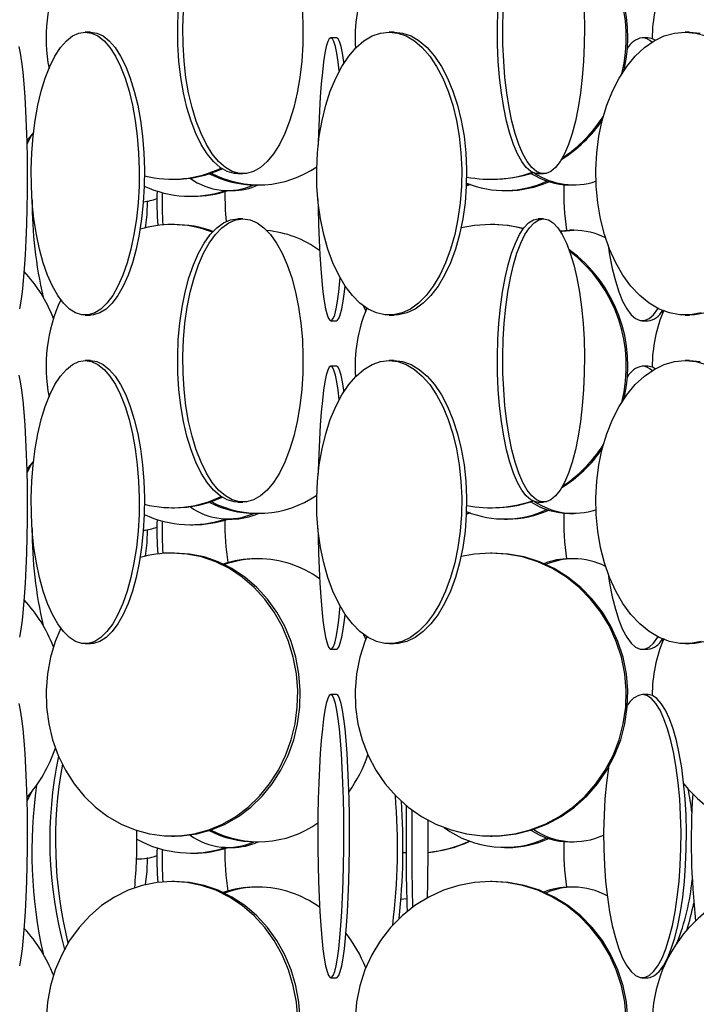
# Model space of a CAD drawing. Header units: millimetres. Extents: x 495 to 2657, y 518 to 2595.
# Tile 55 of 96: x 2408 to 2467, y 1831 to 1918. Entities that reach past the tile are written whole.
import ezdxf

# ---------------------------------------------------------------- set-up
doc = ezdxf.new("R2010")
doc.units = ezdxf.units.MM

msp = doc.modelspace()

# ---------------------------------------------------------------- linework, layer by layer
at = {"color": 7, "linetype": 'Continuous', "lineweight": 25}
for p, q in [((2413.791, 1916.548), (2413.329, 1916.548)), ((2440.621, 1916.548), (2440.191, 1916.548)), ((2466.73, 1916.548), (2466.342, 1916.548)), ((2435.533, 1916.048), (2435.036, 1916.048)), ((2463.036, 1916.048), (2462.555, 1916.048)), ((2408.758, 1907.67), (2408.162, 1906.949)), ((2426.811, 1904.048), (2427.263, 1904.048)), ((2453.357, 1904.048), (2453.835, 1904.048)), ((2420.991, 1903.548), (2421.219, 1903.548)), ((2428.373, 1903.048), (2428.645, 1903.048)), ((2447.329, 1903.092), (2447.003, 1902.954)), ((2447.284, 1903.109), (2447.004, 1902.988)), ((2449.15, 1903.548), (2449.292, 1903.548)), ((2456.132, 1903.048), (2456.494, 1903.048)), ((2425.943, 1902.548), (2426.321, 1902.548)), ((2450.372, 1902.548), (2450.647, 1902.548)), ((2422.641, 1902.048), (2422.879, 1902.048)), ((2427.263, 1900.048), (2426.811, 1900.048)), ((2453.835, 1900.048), (2453.357, 1900.048)), ((2421.219, 1899.548), (2420.991, 1899.548)), ((2449.292, 1899.548), (2449.15, 1899.548)), ((2455.289, 1898.989), (2456.132, 1899.048)), ((2456.494, 1899.048), (2456.132, 1899.048)), ((2437.931, 1892.352), (2438.114, 1891.915)), ((2464.289, 1891.917), (2464.345, 1891.743)), ((2464.32, 1891.823), (2464.401, 1891.931)), ((2413.329, 1891.548), (2413.791, 1891.548)), ((2435.036, 1891.048), (2435.533, 1891.048)), ((2440.191, 1891.548), (2440.621, 1891.548)), ((2462.555, 1891.048), (2463.036, 1891.048)), ((2466.342, 1891.548), (2466.73, 1891.548)), ((2413.791, 1887.548), (2413.329, 1887.548)), ((2440.621, 1887.548), (2440.191, 1887.548)), ((2466.73, 1887.548), (2466.342, 1887.548)), ((2435.533, 1887.048), (2435.036, 1887.048)), ((2463.036, 1887.048), (2462.555, 1887.048)), ((2408.758, 1878.67), (2408.162, 1877.949)), ((2420.991, 1874.548), (2421.219, 1874.548)), ((2426.811, 1875.048), (2427.263, 1875.048)), ((2449.15, 1874.548), (2449.292, 1874.548)), ((2453.357, 1875.048), (2453.835, 1875.048)), ((2425.943, 1873.548), (2426.321, 1873.548)), ((2428.373, 1874.048), (2428.645, 1874.048)), ((2447.329, 1874.092), (2447.003, 1873.954)), ((2447.284, 1874.109), (2447.004, 1873.988)), ((2450.372, 1873.548), (2450.647, 1873.548)), ((2456.132, 1874.048), (2456.494, 1874.048)), ((2422.641, 1873.048), (2422.879, 1873.048)), ((2421.219, 1870.548), (2420.991, 1870.548)), ((2428.645, 1870.048), (2428.373, 1870.048)), ((2449.292, 1870.548), (2449.15, 1870.548)), ((2456.494, 1870.048), (2456.132, 1870.048)), ((2437.931, 1863.352), (2438.114, 1862.915)), ((2413.329, 1862.548), (2413.791, 1862.548)), ((2440.191, 1862.548), (2440.621, 1862.548)), ((2464.289, 1862.917), (2464.345, 1862.743)), ((2464.32, 1862.823), (2464.401, 1862.931)), ((2466.342, 1862.548), (2466.73, 1862.548)), ((2435.036, 1862.048), (2435.533, 1862.048)), ((2462.555, 1862.048), (2463.036, 1862.048)), ((2435.533, 1858.048), (2435.036, 1858.048)), ((2463.036, 1858.048), (2462.555, 1858.048)), ((2420.991, 1845.548), (2421.219, 1845.548)), ((2428.373, 1845.048), (2428.645, 1845.048)), ((2449.15, 1845.548), (2449.292, 1845.548)), ((2456.132, 1845.048), (2456.494, 1845.048)), ((2422.641, 1844.048), (2422.879, 1844.048)), ((2425.943, 1844.548), (2426.321, 1844.548)), ((2450.372, 1844.548), (2450.647, 1844.548)), ((2417.87, 1843.548), (2418.088, 1843.548)), ((2421.219, 1841.548), (2420.991, 1841.548)), ((2449.292, 1841.548), (2449.15, 1841.548)), ((2428.645, 1841.048), (2428.373, 1841.048)), ((2456.494, 1841.048), (2456.132, 1841.048)), ((2441.211, 1839.998), (2441.738, 1840.035)), ((2464.289, 1833.917), (2464.345, 1833.743)), ((2464.32, 1833.823), (2464.452, 1834.001)), ((2435.036, 1833.048), (2435.533, 1833.048)), ((2462.555, 1833.048), (2463.036, 1833.048))]:
    msp.add_line(p, q, dxfattribs=at)
at = {"color": 7, "linetype": 'Continuous', "lineweight": 25, "flags": 128}
for points in [[(2426.811, 1904.048), (2426.496, 1904.07), (2425.871, 1904.245), (2425.259, 1904.593), (2424.669, 1905.109), (2424.109, 1905.785), (2423.587, 1906.613), (2423.111, 1907.58), (2422.686, 1908.672), (2422.319, 1909.876), (2422.015, 1911.173), (2421.779, 1912.545), (2421.613, 1913.974), (2421.52, 1915.438), (2421.501, 1916.919), (2421.557, 1918.394)], [(2432.517, 1918.394), (2432.573, 1916.919), (2432.554, 1915.438), (2432.461, 1913.974), (2432.295, 1912.545), (2432.059, 1911.173), (2431.755, 1909.876), (2431.388, 1908.672), (2430.963, 1907.58), (2430.486, 1906.613), (2429.964, 1905.785), (2429.405, 1905.109), (2428.815, 1904.593), (2428.203, 1904.245), (2427.578, 1904.07), (2426.949, 1904.07), (2426.324, 1904.245), (2425.712, 1904.593), (2425.122, 1905.109), (2424.562, 1905.785), (2424.04, 1906.613), (2423.563, 1907.58), (2423.139, 1908.672), (2422.772, 1909.876), (2422.468, 1911.173), (2422.231, 1912.545), (2422.065, 1913.974), (2421.972, 1915.438), (2421.954, 1916.919), (2422.01, 1918.394)], [(2453.357, 1904.048), (2453.143, 1904.07), (2452.718, 1904.245), (2452.303, 1904.593), (2451.902, 1905.109), (2451.522, 1905.785), (2451.167, 1906.613), (2450.844, 1907.58), (2450.555, 1908.672), (2450.306, 1909.876), (2450.1, 1911.173), (2449.939, 1912.545), (2449.826, 1913.974), (2449.763, 1915.438), (2449.751, 1916.919), (2449.788, 1918.394)], [(2457.403, 1918.394), (2457.441, 1916.919), (2457.429, 1915.438), (2457.366, 1913.974), (2457.253, 1912.545), (2457.092, 1911.173), (2456.886, 1909.876), (2456.637, 1908.672), (2456.348, 1907.58), (2456.024, 1906.613), (2455.67, 1905.785), (2455.29, 1905.109), (2454.889, 1904.593), (2454.473, 1904.245), (2454.049, 1904.07), (2453.622, 1904.07), (2453.197, 1904.245), (2452.782, 1904.593), (2452.381, 1905.109), (2452.001, 1905.785), (2451.646, 1906.613), (2451.322, 1907.58), (2451.034, 1908.672), (2450.785, 1909.876), (2450.578, 1911.173), (2450.418, 1912.545), (2450.305, 1913.974), (2450.242, 1915.438), (2450.229, 1916.919), (2450.267, 1918.394)], [(2413.329, 1916.548), (2413.894, 1916.461), (2414.45, 1916.199), (2414.992, 1915.766), (2415.509, 1915.169), (2415.997, 1914.416), (2416.446, 1913.517), (2416.852, 1912.486), (2417.209, 1911.336), (2417.511, 1910.083), (2417.754, 1908.746), (2417.935, 1907.343), (2418.052, 1905.894), (2418.102, 1904.419), (2418.085, 1902.938), (2418.002, 1901.474), (2417.853, 1900.045), (2417.64, 1898.673), (2417.367, 1897.376), (2417.037, 1896.172), (2416.655, 1895.08), (2416.227, 1894.113), (2415.757, 1893.285), (2415.254, 1892.609), (2414.724, 1892.093), (2414.174, 1891.745), (2413.612, 1891.57), (2413.046, 1891.57), (2412.484, 1891.745), (2411.934, 1892.093), (2411.404, 1892.609), (2410.9, 1893.285), (2410.431, 1894.113), (2410.002, 1895.08), (2409.621, 1896.172), (2409.291, 1897.376), (2409.018, 1898.673), (2408.805, 1900.045), (2408.656, 1901.474), (2408.572, 1902.938), (2408.555, 1904.419), (2408.606, 1905.894), (2408.722, 1907.343), (2408.903, 1908.746), (2409.147, 1910.083), (2409.449, 1911.336), (2409.805, 1912.486), (2410.211, 1913.517), (2410.661, 1914.416), (2411.148, 1915.169), (2411.666, 1915.766), (2412.207, 1916.199), (2412.764, 1916.461), (2413.329, 1916.548)], [(2413.791, 1916.548), (2414.356, 1916.461), (2414.913, 1916.199), (2415.454, 1915.766), (2415.971, 1915.169), (2416.459, 1914.416), (2416.908, 1913.517), (2417.314, 1912.486), (2417.671, 1911.336), (2417.973, 1910.083), (2418.216, 1908.746), (2418.397, 1907.343), (2418.514, 1905.894), (2418.564, 1904.419), (2418.547, 1902.938), (2418.464, 1901.474), (2418.315, 1900.045), (2418.102, 1898.673), (2417.829, 1897.376), (2417.499, 1896.172), (2417.117, 1895.08), (2416.689, 1894.113), (2416.219, 1893.285), (2415.716, 1892.609), (2415.186, 1892.093), (2414.636, 1891.745), (2414.074, 1891.57), (2413.791, 1891.548)], [(2440.191, 1916.548), (2440.949, 1916.461), (2441.696, 1916.199), (2442.422, 1915.766), (2443.117, 1915.169), (2443.77, 1914.416), (2444.374, 1913.517), (2444.918, 1912.486), (2445.397, 1911.336), (2445.802, 1910.083), (2446.128, 1908.746), (2446.371, 1907.343), (2446.528, 1905.894), (2446.595, 1904.419), (2446.573, 1902.938), (2446.461, 1901.474), (2446.26, 1900.045), (2445.975, 1898.673), (2445.609, 1897.376), (2445.166, 1896.172), (2444.654, 1895.08), (2444.079, 1894.113), (2443.449, 1893.285), (2442.774, 1892.609), (2442.062, 1892.093), (2441.325, 1891.745), (2440.571, 1891.57), (2439.812, 1891.57), (2439.058, 1891.745), (2438.32, 1892.093), (2437.609, 1892.609), (2436.934, 1893.285), (2436.304, 1894.113), (2435.729, 1895.08), (2435.217, 1896.172), (2434.774, 1897.376), (2434.408, 1898.673), (2434.122, 1900.045), (2433.922, 1901.474), (2433.81, 1902.938), (2433.788, 1904.419), (2433.855, 1905.894), (2434.011, 1907.343), (2434.255, 1908.746), (2434.581, 1910.083), (2434.986, 1911.336), (2435.464, 1912.486), (2436.009, 1913.517), (2436.612, 1914.416), (2437.266, 1915.169), (2437.961, 1915.766), (2438.687, 1916.199), (2439.434, 1916.461), (2440.191, 1916.548)], [(2440.621, 1916.548), (2441.378, 1916.461), (2442.126, 1916.199), (2442.852, 1915.766), (2443.546, 1915.169), (2444.2, 1914.416), (2444.803, 1913.517), (2445.348, 1912.486), (2445.826, 1911.336), (2446.231, 1910.083), (2446.558, 1908.746), (2446.801, 1907.343), (2446.957, 1905.894), (2447.024, 1904.419), (2447.002, 1902.938), (2446.89, 1901.474), (2446.69, 1900.045), (2446.405, 1898.673), (2446.038, 1897.376), (2445.596, 1896.172), (2445.083, 1895.08), (2444.508, 1894.113), (2443.879, 1893.285), (2443.203, 1892.609), (2442.492, 1892.093), (2441.754, 1891.745), (2441, 1891.57), (2440.621, 1891.548)], [(2467.74, 1891.745), (2466.81, 1891.57), (2465.874, 1891.57), (2464.945, 1891.745), (2464.035, 1892.093), (2463.157, 1892.609), (2462.324, 1893.285), (2461.548, 1894.113), (2460.839, 1895.08), (2460.207, 1896.172), (2459.661, 1897.376), (2459.209, 1898.673), (2458.858, 1900.045), (2458.611, 1901.474), (2458.473, 1902.938), (2458.445, 1904.419), (2458.528, 1905.894), (2458.721, 1907.343), (2459.021, 1908.746), (2459.423, 1910.083), (2459.923, 1911.336), (2460.513, 1912.486), (2461.184, 1913.517), (2461.929, 1914.416), (2462.735, 1915.169), (2463.591, 1915.766), (2464.487, 1916.199), (2465.408, 1916.461), (2466.342, 1916.548)], [(2466.342, 1916.548), (2467.277, 1916.461), (2468.198, 1916.199)], [(2466.73, 1916.548), (2467.664, 1916.461)], [(2407.454, 1915.266), (2407.579, 1914.669), (2407.697, 1913.916), (2407.805, 1913.017), (2407.903, 1911.986), (2407.989, 1910.836), (2408.062, 1909.583), (2408.121, 1908.246), (2408.165, 1906.843), (2408.193, 1905.394), (2408.205, 1903.919), (2408.201, 1902.438), (2408.181, 1900.974), (2408.145, 1899.545), (2408.093, 1898.173), (2408.027, 1896.876), (2407.948, 1895.672), (2407.856, 1894.58), (2407.752, 1893.613), (2407.639, 1892.785), (2407.517, 1892.109)], [(2435.036, 1916.048), (2434.899, 1915.961), (2434.765, 1915.699), (2434.634, 1915.266), (2434.509, 1914.669), (2434.391, 1913.916), (2434.283, 1913.017), (2434.185, 1911.986), (2434.098, 1910.836), (2434.025, 1909.583), (2433.967, 1908.246), (2433.923, 1906.843), (2433.916, 1906.567)], [(2435.778, 1913.11), (2435.68, 1913.916), (2435.562, 1914.669), (2435.437, 1915.266), (2435.306, 1915.699), (2435.172, 1915.961), (2435.036, 1916.048)], [(2436.192, 1913.813), (2436.178, 1913.916), (2436.06, 1914.669), (2435.935, 1915.266), (2435.804, 1915.699), (2435.67, 1915.961), (2435.533, 1916.048)], [(2463.686, 1915.821), (2463.441, 1915.961), (2463.036, 1916.048)], [(2408.591, 1907.456), (2408.194, 1906.672), (2408.17, 1906.629)], [(2418.671, 1899.273), (2418.795, 1900.438), (2418.834, 1901.612)], [(2433.894, 1901.75), (2433.907, 1900.974), (2433.943, 1899.545), (2433.994, 1898.173), (2434.06, 1896.876), (2434.14, 1895.672), (2434.232, 1894.58), (2434.336, 1893.613), (2434.449, 1892.785), (2434.571, 1892.109), (2434.699, 1891.593), (2434.831, 1891.245), (2434.967, 1891.07), (2435.104, 1891.07), (2435.24, 1891.245), (2435.372, 1891.593), (2435.5, 1892.109), (2435.622, 1892.785), (2435.735, 1893.613), (2435.839, 1894.58), (2435.862, 1894.834)], [(2426.811, 1875.048), (2426.496, 1875.07), (2425.871, 1875.245), (2425.259, 1875.593), (2424.669, 1876.109), (2424.109, 1876.785), (2423.587, 1877.613), (2423.111, 1878.58), (2422.686, 1879.672), (2422.319, 1880.876), (2422.015, 1882.173), (2421.779, 1883.545), (2421.613, 1884.974), (2421.52, 1886.438), (2421.501, 1887.919), (2421.557, 1889.394), (2421.687, 1890.843), (2421.888, 1892.246), (2422.159, 1893.583), (2422.495, 1894.836), (2422.891, 1895.986), (2423.343, 1897.017), (2423.843, 1897.916), (2424.385, 1898.669), (2424.961, 1899.266), (2425.563, 1899.699), (2426.182, 1899.961), (2426.811, 1900.048), (2426.811, 1900.048)], [(2427.263, 1900.048), (2427.891, 1899.961), (2428.511, 1899.699), (2429.113, 1899.266), (2429.689, 1898.669), (2430.231, 1897.916), (2430.731, 1897.017), (2431.182, 1895.986), (2431.579, 1894.836), (2431.915, 1893.583), (2432.186, 1892.246), (2432.387, 1890.843), (2432.517, 1889.394), (2432.573, 1887.919), (2432.554, 1886.438), (2432.461, 1884.974), (2432.295, 1883.545), (2432.059, 1882.173), (2431.755, 1880.876), (2431.388, 1879.672), (2430.963, 1878.58), (2430.486, 1877.613), (2429.964, 1876.785), (2429.405, 1876.109), (2428.815, 1875.593), (2428.203, 1875.245), (2427.578, 1875.07), (2426.949, 1875.07), (2426.324, 1875.245), (2425.712, 1875.593), (2425.122, 1876.109), (2424.562, 1876.785), (2424.04, 1877.613), (2423.563, 1878.58), (2423.139, 1879.672), (2422.772, 1880.876), (2422.468, 1882.173), (2422.231, 1883.545), (2422.065, 1884.974), (2421.972, 1886.438), (2421.954, 1887.919), (2422.01, 1889.394), (2422.139, 1890.843), (2422.341, 1892.246), (2422.612, 1893.583), (2422.947, 1894.836), (2423.344, 1895.986), (2423.796, 1897.017), (2424.296, 1897.916), (2424.838, 1898.669), (2425.414, 1899.266), (2426.016, 1899.699), (2426.635, 1899.961), (2427.263, 1900.048)], [(2453.357, 1875.048), (2453.143, 1875.07), (2452.718, 1875.245), (2452.303, 1875.593), (2451.902, 1876.109), (2451.522, 1876.785), (2451.167, 1877.613), (2450.844, 1878.58), (2450.555, 1879.672), (2450.306, 1880.876), (2450.1, 1882.173), (2449.939, 1883.545), (2449.826, 1884.974), (2449.763, 1886.438), (2449.751, 1887.919), (2449.788, 1889.394), (2449.877, 1890.843), (2450.013, 1892.246), (2450.197, 1893.583), (2450.425, 1894.836), (2450.695, 1895.986), (2451.001, 1897.017), (2451.341, 1897.916), (2451.709, 1898.669), (2452.1, 1899.266), (2452.509, 1899.699), (2452.93, 1899.961), (2453.357, 1900.048)], [(2453.835, 1900.048), (2454.262, 1899.961), (2454.683, 1899.699), (2455.092, 1899.266), (2455.483, 1898.669), (2455.851, 1897.916), (2456.19, 1897.017), (2456.497, 1895.986), (2456.766, 1894.836), (2456.995, 1893.583), (2457.178, 1892.246), (2457.315, 1890.843), (2457.403, 1889.394), (2457.441, 1887.919), (2457.429, 1886.438), (2457.366, 1884.974), (2457.253, 1883.545), (2457.092, 1882.173), (2456.886, 1880.876), (2456.637, 1879.672), (2456.348, 1878.58), (2456.024, 1877.613), (2455.67, 1876.785), (2455.29, 1876.109), (2454.889, 1875.593), (2454.473, 1875.245), (2454.049, 1875.07), (2453.622, 1875.07), (2453.197, 1875.245), (2452.782, 1875.593), (2452.381, 1876.109), (2452.001, 1876.785), (2451.646, 1877.613), (2451.322, 1878.58), (2451.034, 1879.672), (2450.785, 1880.876), (2450.578, 1882.173), (2450.418, 1883.545), (2450.305, 1884.974), (2450.242, 1886.438), (2450.229, 1887.919), (2450.267, 1889.394), (2450.355, 1890.843), (2450.492, 1892.246), (2450.676, 1893.583), (2450.904, 1894.836), (2451.173, 1895.986), (2451.48, 1897.017), (2451.82, 1897.916), (2452.188, 1898.669), (2452.579, 1899.266), (2452.988, 1899.699), (2453.409, 1899.961), (2453.835, 1900.048)], [(2449.15, 1899.548), (2447.733, 1899.461), (2446.536, 1899.247)], [(2452.058, 1899.211), (2450.709, 1899.461), (2449.292, 1899.548)], [(2455.325, 1898.933), (2455.473, 1898.961), (2456.494, 1899.048)], [(2459.529, 1897.719), (2459.663, 1896.876), (2459.899, 1895.672), (2460.173, 1894.58), (2460.48, 1893.613), (2460.816, 1892.785), (2461.176, 1892.109), (2461.556, 1891.593), (2461.95, 1891.245), (2462.353, 1891.07), (2462.758, 1891.07), (2463.16, 1891.245), (2463.554, 1891.593), (2463.934, 1892.109), (2463.95, 1892.135)], [(2435.533, 1891.048), (2435.602, 1891.07), (2435.737, 1891.245), (2435.87, 1891.593), (2435.998, 1892.109), (2436.12, 1892.785), (2436.233, 1893.613), (2436.292, 1894.131)], [(2468.127, 1891.745), (2467.198, 1891.57), (2466.73, 1891.548)], [(2413.329, 1887.548), (2413.894, 1887.461), (2414.45, 1887.199), (2414.992, 1886.766), (2415.509, 1886.169), (2415.997, 1885.416), (2416.446, 1884.517), (2416.852, 1883.486), (2417.209, 1882.336), (2417.511, 1881.083), (2417.754, 1879.746), (2417.935, 1878.343), (2418.052, 1876.894), (2418.102, 1875.419), (2418.085, 1873.938), (2418.002, 1872.474), (2417.853, 1871.045), (2417.64, 1869.673), (2417.367, 1868.376), (2417.037, 1867.172), (2416.655, 1866.08), (2416.227, 1865.113), (2415.757, 1864.285), (2415.254, 1863.609), (2414.724, 1863.093), (2414.174, 1862.745), (2413.612, 1862.57), (2413.046, 1862.57), (2412.484, 1862.745), (2411.934, 1863.093), (2411.404, 1863.609), (2410.9, 1864.285), (2410.431, 1865.113), (2410.002, 1866.08), (2409.621, 1867.172), (2409.291, 1868.376), (2409.018, 1869.673), (2408.805, 1871.045), (2408.656, 1872.474), (2408.572, 1873.938), (2408.555, 1875.419), (2408.606, 1876.894), (2408.722, 1878.343), (2408.903, 1879.746), (2409.147, 1881.083), (2409.449, 1882.336), (2409.805, 1883.486), (2410.211, 1884.517), (2410.661, 1885.416), (2411.148, 1886.169), (2411.666, 1886.766), (2412.207, 1887.199), (2412.764, 1887.461), (2413.329, 1887.548)], [(2413.791, 1887.548), (2414.356, 1887.461), (2414.913, 1887.199), (2415.454, 1886.766), (2415.971, 1886.169), (2416.459, 1885.416), (2416.908, 1884.517), (2417.314, 1883.486), (2417.671, 1882.336), (2417.973, 1881.083), (2418.216, 1879.746), (2418.397, 1878.343), (2418.514, 1876.894), (2418.564, 1875.419), (2418.547, 1873.938), (2418.464, 1872.474), (2418.315, 1871.045), (2418.102, 1869.673), (2417.829, 1868.376), (2417.499, 1867.172), (2417.117, 1866.08), (2416.689, 1865.113), (2416.219, 1864.285), (2415.716, 1863.609), (2415.186, 1863.093), (2414.636, 1862.745), (2414.074, 1862.57), (2413.791, 1862.548)], [(2440.191, 1887.548), (2440.949, 1887.461), (2441.696, 1887.199), (2442.422, 1886.766), (2443.117, 1886.169), (2443.77, 1885.416), (2444.374, 1884.517), (2444.918, 1883.486), (2445.397, 1882.336), (2445.802, 1881.083), (2446.128, 1879.746), (2446.371, 1878.343), (2446.528, 1876.894), (2446.595, 1875.419), (2446.573, 1873.938), (2446.461, 1872.474), (2446.26, 1871.045), (2445.975, 1869.673), (2445.609, 1868.376), (2445.166, 1867.172), (2444.654, 1866.08), (2444.079, 1865.113), (2443.449, 1864.285), (2442.774, 1863.609), (2442.062, 1863.093), (2441.325, 1862.745), (2440.571, 1862.57), (2439.812, 1862.57), (2439.058, 1862.745), (2438.32, 1863.093), (2437.609, 1863.609), (2436.934, 1864.285), (2436.304, 1865.113), (2435.729, 1866.08), (2435.217, 1867.172), (2434.774, 1868.376), (2434.408, 1869.673), (2434.122, 1871.045), (2433.922, 1872.474), (2433.81, 1873.938), (2433.788, 1875.419), (2433.855, 1876.894), (2434.011, 1878.343), (2434.255, 1879.746), (2434.581, 1881.083), (2434.986, 1882.336), (2435.464, 1883.486), (2436.009, 1884.517), (2436.612, 1885.416), (2437.266, 1886.169), (2437.961, 1886.766), (2438.687, 1887.199), (2439.434, 1887.461), (2440.191, 1887.548)], [(2440.621, 1887.548), (2441.378, 1887.461), (2442.126, 1887.199), (2442.852, 1886.766), (2443.546, 1886.169), (2444.2, 1885.416), (2444.803, 1884.517), (2445.348, 1883.486), (2445.826, 1882.336), (2446.231, 1881.083), (2446.558, 1879.746), (2446.801, 1878.343), (2446.957, 1876.894), (2447.024, 1875.419), (2447.002, 1873.938), (2446.89, 1872.474), (2446.69, 1871.045), (2446.405, 1869.673), (2446.038, 1868.376), (2445.596, 1867.172), (2445.083, 1866.08), (2444.508, 1865.113), (2443.879, 1864.285), (2443.203, 1863.609), (2442.492, 1863.093), (2441.754, 1862.745), (2441, 1862.57), (2440.621, 1862.548)], [(2467.74, 1862.745), (2466.81, 1862.57), (2465.874, 1862.57), (2464.945, 1862.745), (2464.035, 1863.093), (2463.157, 1863.609), (2462.324, 1864.285), (2461.548, 1865.113), (2460.839, 1866.08), (2460.207, 1867.172), (2459.661, 1868.376), (2459.209, 1869.673), (2458.858, 1871.045), (2458.611, 1872.474), (2458.473, 1873.938), (2458.445, 1875.419), (2458.528, 1876.894), (2458.721, 1878.343), (2459.021, 1879.746), (2459.423, 1881.083), (2459.923, 1882.336), (2460.513, 1883.486), (2461.184, 1884.517), (2461.929, 1885.416), (2462.735, 1886.169), (2463.591, 1886.766), (2464.487, 1887.199), (2465.408, 1887.461), (2466.342, 1887.548)], [(2466.342, 1887.548), (2467.277, 1887.461), (2468.198, 1887.199)], [(2466.73, 1887.548), (2467.664, 1887.461)], [(2435.036, 1887.048), (2434.899, 1886.961), (2434.765, 1886.699), (2434.634, 1886.266), (2434.509, 1885.669), (2434.391, 1884.916), (2434.283, 1884.017), (2434.185, 1882.986), (2434.098, 1881.836), (2434.025, 1880.583), (2433.967, 1879.246), (2433.923, 1877.843), (2433.916, 1877.567)], [(2435.778, 1884.11), (2435.68, 1884.916), (2435.562, 1885.669), (2435.437, 1886.266), (2435.306, 1886.699), (2435.172, 1886.961), (2435.036, 1887.048)], [(2436.192, 1884.813), (2436.178, 1884.916), (2436.06, 1885.669), (2435.935, 1886.266), (2435.804, 1886.699), (2435.67, 1886.961), (2435.533, 1887.048)], [(2463.686, 1886.821), (2463.441, 1886.961), (2463.036, 1887.048)], [(2407.454, 1886.266), (2407.579, 1885.669), (2407.697, 1884.916), (2407.805, 1884.017), (2407.903, 1882.986), (2407.989, 1881.836), (2408.062, 1880.583), (2408.121, 1879.246), (2408.165, 1877.843), (2408.193, 1876.394), (2408.205, 1874.919), (2408.201, 1873.438), (2408.181, 1871.974), (2408.145, 1870.545), (2408.093, 1869.173), (2408.027, 1867.876), (2407.948, 1866.672), (2407.856, 1865.58), (2407.752, 1864.613), (2407.639, 1863.785), (2407.517, 1863.109)], [(2408.591, 1878.456), (2408.194, 1877.672), (2408.17, 1877.629)], [(2418.671, 1870.273), (2418.795, 1871.438), (2418.834, 1872.612)], [(2433.894, 1872.75), (2433.907, 1871.974), (2433.943, 1870.545), (2433.994, 1869.173), (2434.06, 1867.876), (2434.14, 1866.672), (2434.232, 1865.58), (2434.336, 1864.613), (2434.449, 1863.785), (2434.571, 1863.109), (2434.699, 1862.593), (2434.831, 1862.245), (2434.967, 1862.07), (2435.104, 1862.07), (2435.24, 1862.245), (2435.372, 1862.593), (2435.5, 1863.109), (2435.622, 1863.785), (2435.735, 1864.613), (2435.839, 1865.58), (2435.862, 1865.834)], [(2411.165, 1863.905), (2410.684, 1862.746), (2410.262, 1861.343), (2409.991, 1859.894), (2409.874, 1858.419), (2409.913, 1856.938), (2410.107, 1855.474), (2410.455, 1854.045), (2410.95, 1852.673), (2411.586, 1851.376), (2412.354, 1850.172), (2413.244, 1849.08), (2414.242, 1848.113), (2415.335, 1847.285), (2416.507, 1846.609), (2417.743, 1846.093), (2419.023, 1845.745), (2420.332, 1845.57), (2421.65, 1845.57), (2422.958, 1845.745), (2424.239, 1846.093), (2425.474, 1846.609), (2426.647, 1847.285), (2427.74, 1848.113), (2428.738, 1849.08), (2429.627, 1850.172), (2430.395, 1851.376), (2431.032, 1852.673), (2431.527, 1854.045), (2431.874, 1855.474), (2432.069, 1856.938), (2432.108, 1858.419), (2431.991, 1859.894), (2431.719, 1861.343), (2431.297, 1862.746), (2430.731, 1864.083), (2430.027, 1865.336), (2429.197, 1866.486), (2428.251, 1867.517), (2427.204, 1868.416), (2426.069, 1869.169), (2424.863, 1869.766), (2423.603, 1870.199), (2422.306, 1870.461), (2420.991, 1870.548), (2420.991, 1870.548)], [(2421.219, 1845.548), (2421.878, 1845.57), (2423.186, 1845.745), (2424.467, 1846.093), (2425.702, 1846.609), (2426.875, 1847.285), (2427.968, 1848.113), (2428.966, 1849.08), (2429.855, 1850.172), (2430.624, 1851.376), (2431.26, 1852.673), (2431.755, 1854.045), (2432.102, 1855.474), (2432.297, 1856.938), (2432.336, 1858.419), (2432.219, 1859.894), (2431.948, 1861.343), (2431.526, 1862.746), (2430.959, 1864.083), (2430.255, 1865.336), (2429.425, 1866.486), (2428.48, 1867.517), (2427.432, 1868.416), (2426.298, 1869.169), (2425.092, 1869.766), (2423.831, 1870.199), (2422.534, 1870.461), (2421.219, 1870.548), (2421.219, 1870.548)], [(2438.215, 1863.158), (2438.047, 1862.746), (2437.593, 1861.343), (2437.3, 1859.894), (2437.174, 1858.419), (2437.216, 1856.938), (2437.426, 1855.474), (2437.8, 1854.045), (2438.333, 1852.673), (2439.019, 1851.376), (2439.846, 1850.172), (2440.804, 1849.08), (2441.88, 1848.113), (2443.057, 1847.285), (2444.32, 1846.609), (2445.651, 1846.093), (2447.03, 1845.745), (2448.44, 1845.57), (2449.86, 1845.57), (2451.269, 1845.745), (2452.649, 1846.093), (2453.98, 1846.609), (2455.242, 1847.285), (2456.42, 1848.113), (2457.495, 1849.08), (2458.453, 1850.172), (2459.281, 1851.376), (2459.966, 1852.673), (2460.5, 1854.045), (2460.874, 1855.474), (2461.083, 1856.938), (2461.125, 1858.419), (2460.999, 1859.894), (2460.707, 1861.343), (2460.252, 1862.746), (2459.642, 1864.083), (2458.884, 1865.336), (2457.99, 1866.486), (2456.971, 1867.517), (2455.843, 1868.416), (2454.621, 1869.169), (2453.322, 1869.766), (2451.964, 1870.199), (2450.567, 1870.461), (2449.15, 1870.548), (2449.15, 1870.548)], [(2449.15, 1870.548), (2447.733, 1870.461), (2446.536, 1870.247)], [(2449.292, 1845.548), (2450.002, 1845.57), (2451.412, 1845.745), (2452.791, 1846.093), (2454.122, 1846.609), (2455.385, 1847.285), (2456.562, 1848.113), (2457.638, 1849.08), (2458.596, 1850.172), (2459.423, 1851.376), (2460.109, 1852.673), (2460.642, 1854.045), (2461.016, 1855.474), (2461.226, 1856.938), (2461.268, 1858.419), (2461.142, 1859.894), (2460.85, 1861.343), (2460.395, 1862.746), (2459.784, 1864.083), (2459.027, 1865.336), (2458.132, 1866.486), (2457.114, 1867.517), (2455.985, 1868.416), (2454.763, 1869.169), (2453.464, 1869.766), (2452.106, 1870.199), (2450.709, 1870.461), (2449.292, 1870.548), (2449.292, 1870.548)], [(2459.529, 1868.719), (2459.663, 1867.876), (2459.899, 1866.672), (2460.173, 1865.58), (2460.48, 1864.613), (2460.816, 1863.785), (2461.176, 1863.109), (2461.556, 1862.593), (2461.95, 1862.245), (2462.353, 1862.07), (2462.758, 1862.07), (2463.16, 1862.245), (2463.554, 1862.593), (2463.934, 1863.109), (2463.95, 1863.135)], [(2435.533, 1862.048), (2435.602, 1862.07), (2435.737, 1862.245), (2435.87, 1862.593), (2435.998, 1863.109), (2436.12, 1863.785), (2436.233, 1864.613), (2436.292, 1865.131)], [(2468.127, 1862.745), (2467.198, 1862.57), (2466.73, 1862.548)], [(2435.036, 1858.048), (2434.899, 1857.961), (2434.765, 1857.699), (2434.634, 1857.266), (2434.509, 1856.669), (2434.391, 1855.916), (2434.283, 1855.017), (2434.185, 1853.986), (2434.098, 1852.836), (2434.025, 1851.583), (2433.967, 1850.246), (2433.923, 1848.843), (2433.895, 1847.394), (2433.883, 1845.919), (2433.887, 1844.438), (2433.907, 1842.974), (2433.943, 1841.545), (2433.994, 1840.173), (2434.06, 1838.876), (2434.14, 1837.672), (2434.232, 1836.58), (2434.336, 1835.613), (2434.449, 1834.785), (2434.571, 1834.109), (2434.699, 1833.593), (2434.831, 1833.245), (2434.967, 1833.07), (2435.104, 1833.07), (2435.24, 1833.245), (2435.372, 1833.593), (2435.5, 1834.109), (2435.622, 1834.785), (2435.735, 1835.613), (2435.839, 1836.58), (2435.931, 1837.672), (2436.011, 1838.876), (2436.077, 1840.173), (2436.128, 1841.545), (2436.164, 1842.974), (2436.184, 1844.438), (2436.188, 1845.919), (2436.176, 1847.394), (2436.148, 1848.843), (2436.104, 1850.246), (2436.046, 1851.583), (2435.973, 1852.836), (2435.886, 1853.986), (2435.788, 1855.017), (2435.68, 1855.916), (2435.562, 1856.669), (2435.437, 1857.266), (2435.306, 1857.699), (2435.172, 1857.961), (2435.036, 1858.048)], [(2435.533, 1833.048), (2435.602, 1833.07), (2435.737, 1833.245), (2435.87, 1833.593), (2435.998, 1834.109), (2436.12, 1834.785), (2436.233, 1835.613), (2436.337, 1836.58), (2436.429, 1837.672), (2436.509, 1838.876), (2436.575, 1840.173), (2436.626, 1841.545), (2436.662, 1842.974), (2436.682, 1844.438), (2436.686, 1845.919), (2436.674, 1847.394), (2436.646, 1848.843), (2436.602, 1850.246), (2436.543, 1851.583), (2436.47, 1852.836), (2436.384, 1853.986), (2436.286, 1855.017), (2436.178, 1855.916), (2436.06, 1856.669), (2435.935, 1857.266), (2435.804, 1857.699), (2435.67, 1857.961), (2435.533, 1858.048), (2435.533, 1858.048)], [(2459.564, 1851.614), (2459.56, 1851.583), (2459.385, 1850.246), (2459.255, 1848.843), (2459.172, 1847.394), (2459.136, 1845.919), (2459.148, 1844.438), (2459.208, 1842.974), (2459.315, 1841.545), (2459.467, 1840.173), (2459.663, 1838.876), (2459.899, 1837.672), (2460.173, 1836.58), (2460.48, 1835.613), (2460.816, 1834.785), (2461.176, 1834.109), (2461.556, 1833.593), (2461.95, 1833.245), (2462.353, 1833.07), (2462.758, 1833.07), (2463.16, 1833.245), (2463.554, 1833.593), (2463.934, 1834.109), (2464.295, 1834.785), (2464.631, 1835.613), (2464.938, 1836.58), (2465.212, 1837.672), (2465.448, 1838.876), (2465.644, 1840.173), (2465.796, 1841.545), (2465.903, 1842.974), (2465.963, 1844.438), (2465.975, 1845.919), (2465.939, 1847.394), (2465.855, 1848.843), (2465.725, 1850.246), (2465.551, 1851.583), (2465.335, 1852.836), (2465.079, 1853.986), (2464.788, 1855.017), (2464.466, 1855.916), (2464.117, 1856.669), (2463.746, 1857.266), (2463.359, 1857.699), (2462.96, 1857.961), (2462.555, 1858.048), (2462.555, 1858.048)], [(2463.036, 1833.048), (2463.239, 1833.07), (2463.641, 1833.245), (2464.035, 1833.593), (2464.415, 1834.109), (2464.776, 1834.785), (2465.112, 1835.613), (2465.419, 1836.58), (2465.693, 1837.672), (2465.929, 1838.876), (2466.124, 1840.173), (2466.277, 1841.545), (2466.384, 1842.974), (2466.443, 1844.438), (2466.455, 1845.919), (2466.419, 1847.394), (2466.336, 1848.843), (2466.206, 1850.246), (2466.032, 1851.583), (2465.816, 1852.836), (2465.56, 1853.986), (2465.269, 1855.017), (2464.947, 1855.916), (2464.598, 1856.669), (2464.227, 1857.266), (2463.84, 1857.699), (2463.441, 1857.961), (2463.036, 1858.048), (2463.036, 1858.048)], [(2407.454, 1857.266), (2407.579, 1856.669), (2407.697, 1855.916), (2407.805, 1855.017), (2407.903, 1853.986), (2407.989, 1852.836), (2408.062, 1851.583), (2408.121, 1850.246), (2408.165, 1848.843), (2408.193, 1847.394), (2408.205, 1845.919), (2408.201, 1844.438), (2408.181, 1842.974), (2408.145, 1841.545), (2408.093, 1840.173), (2408.027, 1838.876), (2407.948, 1837.672), (2407.856, 1836.58), (2407.752, 1835.613), (2407.639, 1834.785), (2407.517, 1834.109)], [(2408.591, 1849.456), (2408.194, 1848.672), (2408.17, 1848.629)], [(2441.68, 1844.065), (2441.583, 1844.07), (2441.373, 1844.085)], [(2418.671, 1841.273), (2418.795, 1842.438), (2418.833, 1843.661)], [(2420.991, 1841.548), (2419.675, 1841.461), (2418.378, 1841.199), (2417.118, 1840.766), (2415.912, 1840.169), (2414.778, 1839.416), (2413.73, 1838.517), (2412.785, 1837.486), (2411.954, 1836.336), (2411.251, 1835.083), (2410.684, 1833.746), (2410.262, 1832.343), (2409.991, 1830.894), (2409.874, 1829.419)], [(2432.108, 1829.419), (2431.991, 1830.894), (2431.719, 1832.343), (2431.297, 1833.746), (2430.731, 1835.083), (2430.027, 1836.336), (2429.197, 1837.486), (2428.251, 1838.517), (2427.204, 1839.416), (2426.069, 1840.169), (2424.863, 1840.766), (2423.603, 1841.199), (2422.306, 1841.461), (2420.991, 1841.548)], [(2432.336, 1829.419), (2432.219, 1830.894), (2431.948, 1832.343), (2431.526, 1833.746), (2430.959, 1835.083), (2430.255, 1836.336), (2429.425, 1837.486), (2428.48, 1838.517), (2427.432, 1839.416), (2426.298, 1840.169), (2425.092, 1840.766), (2423.831, 1841.199), (2422.534, 1841.461), (2421.219, 1841.548)], [(2449.15, 1841.548), (2447.733, 1841.461), (2446.336, 1841.199), (2444.978, 1840.766), (2443.679, 1840.169), (2442.457, 1839.416), (2441.328, 1838.517), (2440.31, 1837.486), (2439.415, 1836.336), (2438.658, 1835.083), (2438.047, 1833.746), (2437.593, 1832.343), (2437.3, 1830.894), (2437.174, 1829.419)], [(2461.125, 1829.419), (2460.999, 1830.894), (2460.707, 1832.343), (2460.252, 1833.746), (2459.642, 1835.083), (2458.884, 1836.336), (2457.99, 1837.486), (2456.971, 1838.517), (2455.843, 1839.416), (2454.621, 1840.169), (2453.322, 1840.766), (2451.964, 1841.199), (2450.567, 1841.461), (2449.15, 1841.548)], [(2461.268, 1829.419), (2461.142, 1830.894), (2460.85, 1832.343), (2460.395, 1833.746), (2459.784, 1835.083), (2459.027, 1836.336), (2458.132, 1837.486), (2457.114, 1838.517), (2455.985, 1839.416), (2454.763, 1840.169), (2453.464, 1840.766), (2452.106, 1841.199), (2450.709, 1841.461), (2449.292, 1841.548)]]:
    msp.add_lwpolyline(points, dxfattribs=at)
at = {"color": 7, "linetype": 'Continuous', "lineweight": 25}
for centre, radius, start, end in [((2448.539, 1916.072), 12.747, 347.02321, 53.76992), ((2448.383, 1916.067), 12.761, 345.39423, 52.65841), ((2423.765, 1916.044), 13.897, 155.88475, 191.22791), ((2450.14, 1916.052), 12.971, 156.8208, 184.18725), ((2475.993, 1916.049), 12.559, 156.77972, 180.39278), ((2462.878, 1914.225), 1.852, 100.04328, 152.36947), ((2462.45, 1914.703), 1.349, 44.81159, 85.54139), ((2448.8, 1915.681), 12.231, 303.16833, 327.54378), ((2448.962, 1915.66), 12.202, 301.89229, 325.54112), ((2420.993, 1913.555), 10.005, 255.95877, 295.71382), ((2421.204, 1913.61), 10.062, 270.08673, 294.83124), ((2428.397, 1912.088), 9.039, 242.98362, 269.84714), ((2428.654, 1912.086), 9.032, 242.3003, 304.67355), ((2449.15, 1915.063), 11.514, 259.3676, 288.82599), ((2449.288, 1915.08), 11.532, 270.01932, 288.54247), ((2456.186, 1909.454), 6.406, 237.19927, 269.52462), ((2456.485, 1909.3), 6.244, 236.38717, 288.37246), ((2425.929, 1908.233), 5.673, 233.98123, 293.98293), ((2426.301, 1908.133), 5.585, 270.20105, 294.43001), ((2450.373, 1911.401), 8.85, 247.68381, 295.12458), ((2450.627, 1911.461), 8.913, 270.1335, 294.27376), ((2482.204, 1902.54), 26.589, 178.85791, 187.56161), ((2422.638, 1911.832), 9.782, 245.27889, 288.43389), ((2450.645, 1901.549), 30.979, 178.22296, 183.85065), ((2451.107, 1901.549), 30.982, 178.46793, 183.76192), ((2422.873, 1911.809), 9.761, 270.03391, 288.41859), ((2447.762, 1902.048), 22.086, 178.92868, 185.8025), ((2445.441, 1901.586), 36.805, 179.78834, 193.25727), ((2418.061, 1906.138), 4.592, 275.12727, 290.49258), ((2420.998, 1889.559), 9.989, 90.04254, 106.36662), ((2420.98, 1889.524), 10.024, 69.00668, 89.93713), ((2421.209, 1889.532), 10.016, 70.02951, 89.94193), ((2428.534, 1889.689), 9.367, 54.00807, 84.84758), ((2449.147, 1888.03), 11.518, 75.47672, 89.98758), ((2456.458, 1892.76), 6.288, 63.08264, 89.66952), ((2448.539, 1887.072), 12.747, 347.02321, 53.76992), ((2448.383, 1887.067), 12.761, 345.39423, 52.65841), ((2398.786, 1886.795), 12.557, 20.85313, 43.28419), ((2423.756, 1887.043), 13.888, 155.03419, 191.23282), ((2450.14, 1887.052), 12.971, 156.8208, 184.18725), ((2462.819, 1892.713), 1.679, 277.43248, 333.51243), ((2475.993, 1887.049), 12.559, 156.77972, 180.39278), ((2462.878, 1885.225), 1.852, 100.04328, 152.36947), ((2462.45, 1885.703), 1.349, 44.81159, 85.54139), ((2448.962, 1886.66), 12.202, 301.89229, 325.54112), ((2448.8, 1886.681), 12.231, 303.16833, 327.54378), ((2420.993, 1884.555), 10.005, 255.95877, 295.71382), ((2421.204, 1884.61), 10.062, 270.08673, 294.83124), ((2428.654, 1883.086), 9.032, 242.3003, 304.67355), ((2425.929, 1879.233), 5.673, 233.98123, 293.98293), ((2428.397, 1883.088), 9.039, 242.98362, 269.84714), ((2450.373, 1882.401), 8.85, 247.68381, 295.12458), ((2449.15, 1886.063), 11.514, 259.3676, 288.82599), ((2449.288, 1886.08), 11.532, 270.01932, 288.54247), ((2456.186, 1880.454), 6.406, 237.19927, 269.52462), ((2456.485, 1880.3), 6.244, 236.38717, 288.37246), ((2422.638, 1882.832), 9.782, 245.27889, 288.43389), ((2450.645, 1872.549), 30.979, 178.22296, 183.85065), ((2422.873, 1882.809), 9.761, 270.03391, 288.41859), ((2426.301, 1879.133), 5.585, 270.20105, 294.43001), ((2450.627, 1882.461), 8.913, 270.1335, 294.27376), ((2482.204, 1873.54), 26.589, 178.85791, 187.56161), ((2445.441, 1872.586), 36.805, 179.78834, 193.25727), ((2418.061, 1877.138), 4.592, 275.12727, 290.49258), ((2451.107, 1872.549), 30.982, 178.46793, 183.76192), ((2447.508, 1873.041), 21.833, 178.89799, 188.78956), ((2420.998, 1860.559), 9.989, 90.04254, 106.36662), ((2428.386, 1861.109), 8.94, 90.08096, 108.70362), ((2428.659, 1861.098), 8.95, 90.0882, 109.75814), ((2428.563, 1860.741), 9.308, 53.96514, 89.49203), ((2456.158, 1863.84), 6.209, 90.23738, 111.76282), ((2456.523, 1863.814), 6.235, 90.26829, 113.55654), ((2456.458, 1863.76), 6.288, 63.08264, 89.66952), ((2398.786, 1857.795), 12.557, 20.85313, 43.28419), ((2475.873, 1858.03), 12.452, 219.13598, 29.36246), ((2462.819, 1863.713), 1.679, 277.43248, 333.51243), ((2475.993, 1858.049), 12.559, 156.77972, 180.39278), ((2462.878, 1856.225), 1.852, 100.04328, 152.36947), ((2398.713, 1857.348), 12.642, 318.36689, 341.41296), ((2446.35, 1845.16), 36.148, 168.08255, 195.43231), ((2425.959, 1857.015), 13.082, 324.65096, 340.80963), ((2448.339, 1845.153), 37.636, 169.68438, 193.91822), ((2449.705, 1844.162), 41.089, 171.75367, 192.67489), ((2384.679, 1844.583), 56.243, 352.96685, 4.65586), ((2443.371, 1844.894), 23.727, 6.71622, 11.71668), ((2532.15, 1845.076), 65.271, 176.31425, 186.16615), ((2383.946, 1844.58), 57.462, 353.69441, 4.0481), ((2642.645, 1845.074), 200.969, 179.09243, 181.76142), ((2644.476, 1845.065), 202.3, 179.20548, 181.64031), ((2428.656, 1854.092), 9.038, 242.3126, 305.3709), ((2238.878, 1845.046), 204.753, 358.61865, 0.53507), ((2376.099, 1845.025), 41.798, 354.45891, 1.39908), ((2428.397, 1854.088), 9.039, 242.98362, 269.84714), ((2450.361, 1853.536), 8.977, 233.63409, 294.83205), ((2456.186, 1851.454), 6.406, 237.19927, 269.52462), ((2456.483, 1851.318), 6.26, 235.69869, 295.06045), ((2422.639, 1853.892), 9.838, 241.17232, 288.32206), ((2425.929, 1850.233), 5.673, 233.98123, 293.98293), ((2426.301, 1850.133), 5.585, 270.20105, 294.43001), ((2442.309, 1856.243), 12.195, 276.21014, 294.07686), ((2442.391, 1856.243), 12.194, 275.82745, 293.88555), ((2450.627, 1853.461), 8.913, 270.1335, 294.27376), ((2482.204, 1844.54), 26.589, 178.85791, 187.56161), ((2450.645, 1843.549), 30.979, 178.22296, 183.85065), ((2451.107, 1843.549), 30.982, 178.46793, 183.76192), ((2422.873, 1853.809), 9.761, 270.03391, 288.41859), ((2447.508, 1844.041), 21.833, 178.89799, 188.78956), ((2418.078, 1848.081), 4.532, 267.37504, 290.54731), ((2475.903, 1829.08), 12.468, 90.16663, 180.53684), ((2446.899, 1843.611), 20.157, 338.15363, 354.56601), ((2428.386, 1832.109), 8.94, 90.08096, 108.70362), ((2428.659, 1832.098), 8.95, 90.0882, 109.75814), ((2428.563, 1831.741), 9.308, 53.96514, 89.49203), ((2456.158, 1834.84), 6.209, 90.23738, 111.76282), ((2456.523, 1834.814), 6.235, 90.26829, 113.55654), ((2456.455, 1834.736), 6.313, 61.65625, 89.64147), ((2447.65, 1843.411), 19.811, 341.84455, 349.04057), ((2398.786, 1828.795), 12.557, 20.85313, 43.28419), ((2426.207, 1829.218), 12.8, 21.52732, 37.67013)]:
    msp.add_arc(centre, radius, start, end, dxfattribs=at)

doc.saveas('drawing.dxf')
